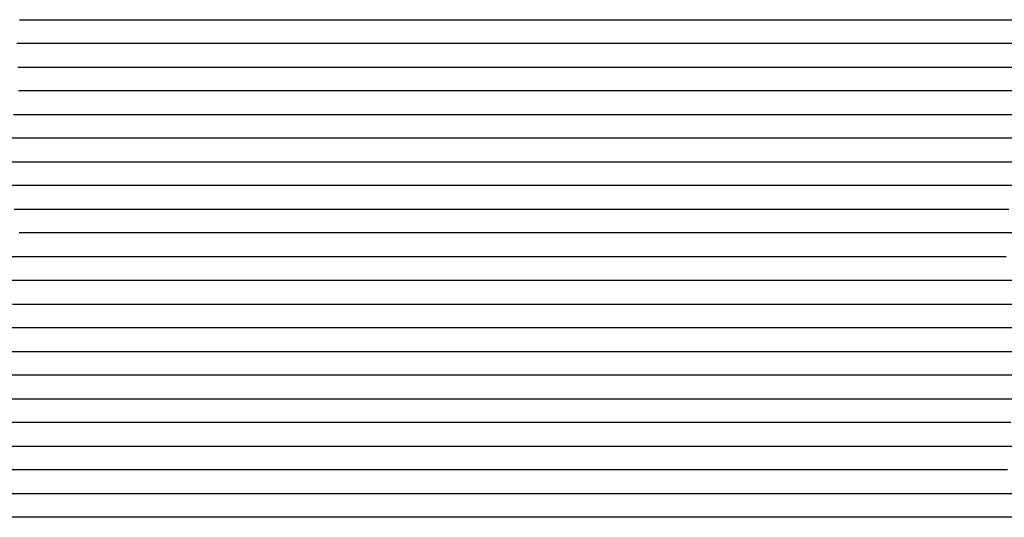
# Model space of a CAD drawing. Extents: x -4 to 4.3, y -2 to 2.5.
# Tile 94 of 108: x 2.74 to 3.26, y -0.31 to -0.05. Entities that reach past the tile are written whole.
import ezdxf

# ---------------------------------------------------------------- set-up
doc = ezdxf.new("R2010")
doc.units = 0

msp = doc.modelspace()

# ---------------------------------------------------------------- linework, layer by layer
at = {"layer": 'Default', "color": 72, "linetype": 'CONTINUOUS'}
for p, q in [((2.744379, -0.04996, -0.145056), (2.746564, -0.04996, -0.142692)), ((2.746564, -0.04996, -0.142692), (2.757169, -0.04996, -0.134053)), ((2.757169, -0.04996, -0.134053), (2.769284, -0.04996, -0.125802)), ((2.769284, -0.04996, -0.125802), (2.782198, -0.04996, -0.118405)), ((2.782198, -0.04996, -0.118405), (2.795756, -0.04996, -0.112976)), ((2.795756, -0.04996, -0.112976), (2.810262, -0.04996, -0.108695)), ((2.810262, -0.04996, -0.108695), (2.825248, -0.04996, -0.105599)), ((2.825248, -0.04996, -0.105599), (2.84055, -0.04996, -0.105182)), ((2.84055, -0.04996, -0.105182), (2.856169, -0.04996, -0.106545)), ((2.856169, -0.04996, -0.106545), (2.887195, -0.04996, -0.111477)), ((2.887195, -0.04996, -0.111477), (2.902595, -0.04996, -0.114528)), ((2.902595, -0.04996, -0.114528), (2.917922, -0.04996, -0.118496)), ((2.917922, -0.04996, -0.118496), (2.933048, -0.04996, -0.123365)), ((2.933048, -0.04996, -0.123365), (2.947922, -0.04996, -0.128859)), ((2.947922, -0.04996, -0.128859), (2.962579, -0.04996, -0.135521)), ((2.962579, -0.04996, -0.135521), (2.976803, -0.04996, -0.140964)), ((2.976803, -0.04996, -0.140964), (2.9841, -0.04996, -0.140971)), ((2.9841, -0.04996, -0.140971), (2.991396, -0.04996, -0.136322)), ((2.991396, -0.04996, -0.136322), (3.004575, -0.04996, -0.129434)), ((3.004575, -0.04996, -0.129434), (3.011498, -0.04996, -0.128114)), ((3.011498, -0.04996, -0.128114), (3.018422, -0.04996, -0.1281)), ((3.018422, -0.04996, -0.1281), (3.026234, -0.04996, -0.123684)), ((3.026234, -0.04996, -0.123684), (3.034047, -0.04996, -0.120974)), ((3.034047, -0.04996, -0.120974), (3.048809, -0.04996, -0.119769)), ((3.048809, -0.04996, -0.119769), (3.064382, -0.04996, -0.114806)), ((3.064382, -0.04996, -0.114806), (3.07927, -0.04996, -0.113781)), ((3.07927, -0.04996, -0.113781), (3.094858, -0.04996, -0.1103)), ((3.094858, -0.04996, -0.1103), (3.110107, -0.04996, -0.109392)), ((3.110107, -0.04996, -0.109392), (3.125704, -0.04996, -0.107036)), ((3.125704, -0.04996, -0.107036), (3.141154, -0.04996, -0.106272)), ((3.141154, -0.04996, -0.106272), (3.15676, -0.04996, -0.10485)), ((3.15676, -0.04996, -0.10485), (3.203547, -0.04996, -0.103191)), ((3.203547, -0.04996, -0.103191), (3.687915, -0.04996, -0.103)), ((2.749433, -0.06246, -0.136836), (2.742847, -0.06246, -0.14325)), ((2.763086, -0.06246, -0.128125), (2.749433, -0.06246, -0.136836)), ((2.777567, -0.06246, -0.120067), (2.763086, -0.06246, -0.128125)), ((2.792524, -0.06246, -0.114004), (2.777567, -0.06246, -0.120067)), ((2.807757, -0.06246, -0.109403), (2.792524, -0.06246, -0.114004)), ((2.823328, -0.06246, -0.105845), (2.807757, -0.06246, -0.109403)), ((2.838918, -0.06246, -0.104548), (2.823328, -0.06246, -0.105845)), ((2.854385, -0.06246, -0.105585), (2.838918, -0.06246, -0.104548)), ((2.88529, -0.06246, -0.109571), (2.854385, -0.06246, -0.105585)), ((2.900508, -0.06246, -0.112288), (2.88529, -0.06246, -0.109571)), ((2.915544, -0.06246, -0.115787), (2.900508, -0.06246, -0.112288)), ((2.930411, -0.06246, -0.119991), (2.915544, -0.06246, -0.115787)), ((2.944909, -0.06246, -0.124679), (2.930411, -0.06246, -0.119991)), ((2.959185, -0.06246, -0.130416), (2.944909, -0.06246, -0.124679)), ((2.973165, -0.06246, -0.136636), (2.959185, -0.06246, -0.130416)), ((2.983991, -0.06246, -0.142119), (2.973165, -0.06246, -0.136636)), ((2.987599, -0.06246, -0.144241), (2.983991, -0.06246, -0.142119)), ((3.002303, -0.06246, -0.138149), (2.987599, -0.06246, -0.144241)), ((3.017581, -0.06246, -0.132654), (3.002303, -0.06246, -0.138149)), ((3.063756, -0.06246, -0.123353), (3.017581, -0.06246, -0.132654)), ((3.079125, -0.06246, -0.121429), (3.063756, -0.06246, -0.123353)), ((3.09471, -0.06246, -0.118568), (3.079125, -0.06246, -0.121429)), ((3.109722, -0.06246, -0.117494), (3.09471, -0.06246, -0.118568)), ((3.12532, -0.06246, -0.112992), (3.109722, -0.06246, -0.117494)), ((3.140628, -0.06246, -0.112091), (3.12532, -0.06246, -0.112992)), ((3.156236, -0.06246, -0.108899), (3.140628, -0.06246, -0.112091)), ((3.171714, -0.06246, -0.108172), (3.156236, -0.06246, -0.108899)), ((3.187329, -0.06246, -0.106013), (3.171714, -0.06246, -0.108172)), ((3.202902, -0.06246, -0.105456), (3.187329, -0.06246, -0.106013)), ((3.218522, -0.06246, -0.104181), (3.202902, -0.06246, -0.105456)), ((3.249755, -0.06246, -0.103064), (3.218522, -0.06246, -0.104181)), ((3.281005, -0.06246, -0.103), (3.249755, -0.06246, -0.103064)), ((2.74339, -0.07496, -0.142956), (2.747664, -0.07496, -0.138661)), ((2.747664, -0.07496, -0.138661), (2.758685, -0.07496, -0.130642)), ((2.758685, -0.07496, -0.130642), (2.785663, -0.07496, -0.11864)), ((2.785663, -0.07496, -0.11864), (2.799879, -0.07496, -0.113365)), ((2.799879, -0.07496, -0.113365), (2.814528, -0.07496, -0.109389)), ((2.814528, -0.07496, -0.109389), (2.829607, -0.07496, -0.106764)), ((2.829607, -0.07496, -0.106764), (2.845001, -0.07496, -0.106273)), ((2.845001, -0.07496, -0.106273), (2.876132, -0.07496, -0.109631)), ((2.876132, -0.07496, -0.109631), (2.891686, -0.07496, -0.110697)), ((2.891686, -0.07496, -0.110697), (2.907274, -0.07496, -0.113038)), ((2.907274, -0.07496, -0.113038), (2.937983, -0.07496, -0.119747)), ((2.937983, -0.07496, -0.119747), (2.953256, -0.07496, -0.124565)), ((2.953256, -0.07496, -0.124565), (2.968157, -0.07496, -0.130016)), ((2.968157, -0.07496, -0.130016), (2.982831, -0.07496, -0.136369)), ((2.982831, -0.07496, -0.136369), (2.99717, -0.07496, -0.143223)), ((2.99717, -0.07496, -0.143223), (3.004218, -0.07496, -0.142941)), ((3.004218, -0.07496, -0.142941), (3.011267, -0.07496, -0.139793)), ((3.011267, -0.07496, -0.139793), (3.025534, -0.07496, -0.13488)), ((3.025534, -0.07496, -0.13488), (3.055273, -0.07496, -0.126246)), ((3.055273, -0.07496, -0.126246), (3.070317, -0.07496, -0.122785)), ((3.070317, -0.07496, -0.122785), (3.085544, -0.07496, -0.120496)), ((3.085544, -0.07496, -0.120496), (3.100996, -0.07496, -0.11876)), ((3.100996, -0.07496, -0.11876), (3.116523, -0.07496, -0.117912)), ((3.116523, -0.07496, -0.117912), (3.147745, -0.07496, -0.118619)), ((3.147745, -0.07496, -0.118619), (3.163367, -0.07496, -0.115442)), ((3.163367, -0.07496, -0.115442), (3.194142, -0.07496, -0.110604)), ((3.194142, -0.07496, -0.110604), (3.209547, -0.07496, -0.109365)), ((3.209547, -0.07496, -0.109365), (3.240588, -0.07496, -0.105249)), ((3.240588, -0.07496, -0.105249), (3.287309, -0.07496, -0.103447)), ((2.750401, -0.08746, -0.139956), (2.743821, -0.08746, -0.146721)), ((2.765327, -0.08746, -0.130399), (2.750401, -0.08746, -0.139956)), ((2.779802, -0.08746, -0.125917), (2.765327, -0.08746, -0.130399)), ((2.79476, -0.08746, -0.119838), (2.779802, -0.08746, -0.125917)), ((2.810011, -0.08746, -0.115232), (2.79476, -0.08746, -0.119838)), ((2.84063, -0.08746, -0.108008), (2.810011, -0.08746, -0.115232)), ((2.856252, -0.08746, -0.105694), (2.84063, -0.08746, -0.108008)), ((2.871843, -0.08746, -0.10596), (2.856252, -0.08746, -0.105694)), ((2.887351, -0.08746, -0.106996), (2.871843, -0.08746, -0.10596)), ((2.902766, -0.08746, -0.108887), (2.887351, -0.08746, -0.106996)), ((2.917938, -0.08746, -0.1114), (2.902766, -0.08746, -0.108887)), ((2.947933, -0.08746, -0.119022), (2.917938, -0.08746, -0.1114)), ((2.977187, -0.08746, -0.128873), (2.947933, -0.08746, -0.119022)), ((2.991333, -0.08746, -0.13449), (2.977187, -0.08746, -0.128873)), ((3.012333, -0.08746, -0.144648), (2.991333, -0.08746, -0.13449)), ((3.019427, -0.08746, -0.14478), (3.012333, -0.08746, -0.144648)), ((3.034134, -0.08746, -0.137995), (3.019427, -0.08746, -0.14478)), ((3.063983, -0.08746, -0.127359), (3.034134, -0.08746, -0.137995)), ((3.094502, -0.08746, -0.119248), (3.063983, -0.08746, -0.127359)), ((3.110048, -0.08746, -0.11681), (3.094502, -0.08746, -0.119248)), ((3.125648, -0.08746, -0.115231), (3.110048, -0.08746, -0.11681)), ((3.141216, -0.08746, -0.11611), (3.125648, -0.08746, -0.115231)), ((3.187911, -0.08746, -0.120162), (3.141216, -0.08746, -0.11611)), ((3.202849, -0.08746, -0.118839), (3.187911, -0.08746, -0.120162)), ((3.218195, -0.08746, -0.114129), (3.202849, -0.08746, -0.118839)), ((3.233709, -0.08746, -0.111161), (3.218195, -0.08746, -0.114129)), ((3.280416, -0.08746, -0.106258), (3.233709, -0.08746, -0.111161)), ((2.741135, -0.09996, -0.142757), (2.749852, -0.09996, -0.148575)), ((2.749852, -0.09996, -0.148575), (2.753101, -0.09996, -0.145292)), ((2.753101, -0.09996, -0.145292), (2.75635, -0.09996, -0.142513)), ((2.75635, -0.09996, -0.142513), (2.762848, -0.09996, -0.138124)), ((2.762848, -0.09996, -0.138124), (2.775796, -0.09996, -0.132807)), ((2.775796, -0.09996, -0.132807), (2.79025, -0.09996, -0.12993)), ((2.79025, -0.09996, -0.12993), (2.794081, -0.09996, -0.126296)), ((2.794081, -0.09996, -0.126296), (2.797912, -0.09996, -0.122987)), ((2.797912, -0.09996, -0.122987), (2.805574, -0.09996, -0.117843)), ((2.805574, -0.09996, -0.117843), (2.818546, -0.09996, -0.110902)), ((2.818546, -0.09996, -0.110902), (2.832323, -0.09996, -0.106971)), ((2.832323, -0.09996, -0.106971), (2.847349, -0.09996, -0.104099)), ((2.847349, -0.09996, -0.104099), (2.862696, -0.09996, -0.103324)), ((2.862696, -0.09996, -0.103324), (2.878301, -0.09996, -0.103896)), ((2.878301, -0.09996, -0.103896), (2.893915, -0.09996, -0.105297)), ((2.893915, -0.09996, -0.105297), (2.924935, -0.09996, -0.110353)), ((2.924935, -0.09996, -0.110353), (2.940317, -0.09996, -0.113493)), ((2.940317, -0.09996, -0.113493), (2.955627, -0.09996, -0.11724)), ((2.955627, -0.09996, -0.11724), (2.970804, -0.09996, -0.121629)), ((2.970804, -0.09996, -0.121629), (3.000573, -0.09996, -0.132529)), ((3.000573, -0.09996, -0.132529), (3.015154, -0.09996, -0.13901)), ((3.015154, -0.09996, -0.13901), (3.029432, -0.09996, -0.14654)), ((3.029432, -0.09996, -0.14654), (3.036343, -0.09996, -0.145942)), ((3.036343, -0.09996, -0.145942), (3.043253, -0.09996, -0.14271)), ((3.043253, -0.09996, -0.14271), (3.057406, -0.09996, -0.135416)), ((3.057406, -0.09996, -0.135416), (3.085853, -0.09996, -0.123782)), ((3.085853, -0.09996, -0.123782), (3.115337, -0.09996, -0.11564)), ((3.115337, -0.09996, -0.11564), (3.130345, -0.09996, -0.11405)), ((3.130345, -0.09996, -0.11405), (3.145883, -0.09996, -0.114192)), ((3.145883, -0.09996, -0.114192), (3.161507, -0.09996, -0.114881)), ((3.161507, -0.09996, -0.114881), (3.223811, -0.09996, -0.120513)), ((3.223811, -0.09996, -0.120513), (3.239361, -0.09996, -0.118121)), ((3.239361, -0.09996, -0.118121), (3.254805, -0.09996, -0.117326)), ((3.254805, -0.09996, -0.117326), (3.270409, -0.09996, -0.112557)), ((2.746074, -0.11246, -0.146834), (2.72998, -0.11246, -0.12356)), ((2.747929, -0.11246, -0.150492), (2.746074, -0.11246, -0.146834)), ((2.749784, -0.11246, -0.153069), (2.747929, -0.11246, -0.150492)), ((2.753494, -0.11246, -0.152364), (2.749784, -0.11246, -0.153069)), ((2.764574, -0.11246, -0.148764), (2.753494, -0.11246, -0.152364)), ((2.78902, -0.11246, -0.12491), (2.764574, -0.11246, -0.148764)), ((2.803449, -0.11246, -0.115707), (2.78902, -0.11246, -0.12491)), ((2.818567, -0.11246, -0.109427), (2.803449, -0.11246, -0.115707)), ((2.834097, -0.11246, -0.10537), (2.818567, -0.11246, -0.109427)), ((2.849709, -0.11246, -0.103638), (2.834097, -0.11246, -0.10537)), ((2.865328, -0.11246, -0.103004), (2.849709, -0.11246, -0.103638)), ((2.880913, -0.11246, -0.103412), (2.865328, -0.11246, -0.103004)), ((2.911932, -0.11246, -0.106061), (2.880913, -0.11246, -0.103412)), ((2.942593, -0.11246, -0.11085), (2.911932, -0.11246, -0.106061)), ((2.972736, -0.11246, -0.117992), (2.942593, -0.11246, -0.11085)), ((2.987457, -0.11246, -0.122296), (2.972736, -0.11246, -0.117992)), ((3.001967, -0.11246, -0.127458), (2.987457, -0.11246, -0.122296)), ((3.016102, -0.11246, -0.133105), (3.001967, -0.11246, -0.127458)), ((3.029747, -0.11246, -0.139532), (3.016102, -0.11246, -0.133105)), ((3.042947, -0.11246, -0.146899), (3.029747, -0.11246, -0.139532)), ((3.046279, -0.11246, -0.149008), (3.042947, -0.11246, -0.146899)), ((3.04961, -0.11246, -0.150592), (3.046279, -0.11246, -0.149008)), ((3.084052, -0.11246, -0.129925), (3.04961, -0.11246, -0.150592)), ((3.098642, -0.11246, -0.123564), (3.084052, -0.11246, -0.129925)), ((3.113909, -0.11246, -0.117712), (3.098642, -0.11246, -0.123564)), ((3.129487, -0.11246, -0.114317), (3.113909, -0.11246, -0.117712)), ((3.145112, -0.11246, -0.113104), (3.129487, -0.11246, -0.114317)), ((3.176323, -0.11246, -0.113581), (3.145112, -0.11246, -0.113104)), ((3.207477, -0.11246, -0.11575), (3.176323, -0.11246, -0.113581)), ((3.269748, -0.11246, -0.121608), (3.207477, -0.11246, -0.11575)), ((2.73836, -0.12496, -0.13228), (2.747602, -0.12496, -0.146565)), ((2.747602, -0.12496, -0.146565), (2.751846, -0.12496, -0.149282)), ((2.751846, -0.12496, -0.149282), (2.756089, -0.12496, -0.147787)), ((2.756089, -0.12496, -0.147787), (2.770826, -0.12496, -0.13819)), ((2.770826, -0.12496, -0.13819), (2.78392, -0.12496, -0.125644)), ((2.78392, -0.12496, -0.125644), (2.795202, -0.12496, -0.118365)), ((2.795202, -0.12496, -0.118365), (2.808331, -0.12496, -0.112499)), ((2.808331, -0.12496, -0.112499), (2.822597, -0.12496, -0.108166)), ((2.822597, -0.12496, -0.108166), (2.837547, -0.12496, -0.105432)), ((2.837547, -0.12496, -0.105432), (2.852918, -0.12496, -0.103688)), ((2.852918, -0.12496, -0.103688), (2.868443, -0.12496, -0.103322)), ((2.868443, -0.12496, -0.103322), (2.915294, -0.12496, -0.105004)), ((2.915294, -0.12496, -0.105004), (2.930906, -0.12496, -0.106613)), ((2.930906, -0.12496, -0.106613), (2.961888, -0.12496, -0.111936)), ((2.961888, -0.12496, -0.111936), (2.977244, -0.12496, -0.115717)), ((2.977244, -0.12496, -0.115717), (3.007385, -0.12496, -0.124431)), ((3.007385, -0.12496, -0.124431), (3.022436, -0.12496, -0.130401)), ((3.022436, -0.12496, -0.130401), (3.03696, -0.12496, -0.137268)), ((3.03696, -0.12496, -0.137268), (3.051086, -0.12496, -0.146021)), ((3.051086, -0.12496, -0.146021), (3.064368, -0.12496, -0.156361)), ((3.064368, -0.12496, -0.156361), (3.076697, -0.12496, -0.144259)), ((3.076697, -0.12496, -0.144259), (3.087843, -0.12496, -0.13606)), ((3.087843, -0.12496, -0.13606), (3.10043, -0.12496, -0.127694)), ((3.10043, -0.12496, -0.127694), (3.113443, -0.12496, -0.120998)), ((3.113443, -0.12496, -0.120998), (3.127337, -0.12496, -0.117351)), ((3.127337, -0.12496, -0.117351), (3.14245, -0.12496, -0.114593)), ((3.14245, -0.12496, -0.114593), (3.157821, -0.12496, -0.113085)), ((3.157821, -0.12496, -0.113085), (3.173371, -0.12496, -0.113131)), ((3.173371, -0.12496, -0.113131), (3.188996, -0.12496, -0.112612)), ((3.188996, -0.12496, -0.112612), (3.235824, -0.12496, -0.115289)), ((3.235824, -0.12496, -0.115289), (3.298121, -0.12496, -0.120542)), ((2.749576, -0.13746, -0.145372), (2.738386, -0.13746, -0.129127)), ((2.753306, -0.13746, -0.147843), (2.749576, -0.13746, -0.145372)), ((2.758493, -0.13746, -0.14623), (2.753306, -0.13746, -0.147843)), ((2.76368, -0.13746, -0.145094), (2.758493, -0.13746, -0.14623)), ((2.776389, -0.13746, -0.13078), (2.76368, -0.13746, -0.145094)), ((2.790764, -0.13746, -0.120498), (2.776389, -0.13746, -0.13078)), ((2.805994, -0.13746, -0.114011), (2.790764, -0.13746, -0.120498)), ((2.821397, -0.13746, -0.110479), (2.805994, -0.13746, -0.114011)), ((2.836909, -0.13746, -0.107839), (2.821397, -0.13746, -0.110479)), ((2.852527, -0.13746, -0.10595), (2.836909, -0.13746, -0.107839)), ((2.899337, -0.13746, -0.103841), (2.852527, -0.13746, -0.10595)), ((2.930377, -0.13746, -0.105728), (2.899337, -0.13746, -0.103841)), ((2.945737, -0.13746, -0.10802), (2.930377, -0.13746, -0.105728)), ((2.96091, -0.13746, -0.110855), (2.945737, -0.13746, -0.10802)), ((2.976251, -0.13746, -0.114627), (2.96091, -0.13746, -0.110855)), ((2.991376, -0.13746, -0.117551), (2.976251, -0.13746, -0.114627)), ((3.005889, -0.13746, -0.121313), (2.991376, -0.13746, -0.117551)), ((3.033823, -0.13746, -0.132976), (3.005889, -0.13746, -0.121313)), ((3.046646, -0.13746, -0.140191), (3.033823, -0.13746, -0.132976)), ((3.066218, -0.13746, -0.153494), (3.046646, -0.13746, -0.140191)), ((3.069441, -0.13746, -0.155329), (3.066218, -0.13746, -0.153494)), ((3.072665, -0.13746, -0.157438), (3.069441, -0.13746, -0.155329)), ((3.084438, -0.13746, -0.14938), (3.072665, -0.13746, -0.157438)), ((3.103904, -0.13746, -0.132748), (3.084438, -0.13746, -0.14938)), ((3.111316, -0.13746, -0.128244), (3.103904, -0.13746, -0.132748)), ((3.141575, -0.13746, -0.118638), (3.111316, -0.13746, -0.128244)), ((3.157183, -0.13746, -0.115415), (3.141575, -0.13746, -0.118638)), ((3.172746, -0.13746, -0.11468), (3.157183, -0.13746, -0.115415)), ((3.188361, -0.13746, -0.113287), (3.172746, -0.13746, -0.11468)), ((3.219608, -0.13746, -0.112648), (3.188361, -0.13746, -0.113287)), ((3.250805, -0.13746, -0.113575), (3.219608, -0.13746, -0.112648)), ((3.281959, -0.13746, -0.115876), (3.250805, -0.13746, -0.113575)), ((2.741483, -0.14996, -0.127289), (2.75129, -0.14996, -0.141047)), ((2.75129, -0.14996, -0.141047), (2.76036, -0.14996, -0.147512)), ((2.76036, -0.14996, -0.147512), (2.763541, -0.14996, -0.146844)), ((2.763541, -0.14996, -0.146844), (2.766721, -0.14996, -0.145906)), ((2.766721, -0.14996, -0.145906), (2.769902, -0.14996, -0.140897)), ((2.769902, -0.14996, -0.140897), (2.773083, -0.14996, -0.136776)), ((2.773083, -0.14996, -0.136776), (2.782631, -0.14996, -0.12767)), ((2.782631, -0.14996, -0.12767), (2.793937, -0.14996, -0.12083)), ((2.793937, -0.14996, -0.12083), (2.807307, -0.14996, -0.116415)), ((2.807307, -0.14996, -0.116415), (2.837513, -0.14996, -0.11128)), ((2.837513, -0.14996, -0.11128), (2.852948, -0.14996, -0.106136)), ((2.852948, -0.14996, -0.106136), (2.867772, -0.14996, -0.104177)), ((2.867772, -0.14996, -0.104177), (2.883262, -0.14996, -0.10313)), ((2.883262, -0.14996, -0.10313), (2.898851, -0.14996, -0.103509)), ((2.898851, -0.14996, -0.103509), (2.914472, -0.14996, -0.104814)), ((2.914472, -0.14996, -0.104814), (2.945529, -0.14996, -0.109475)), ((2.945529, -0.14996, -0.109475), (2.976271, -0.14996, -0.115502)), ((2.976271, -0.14996, -0.115502), (2.991609, -0.14996, -0.117781)), ((2.991609, -0.14996, -0.117781), (3.007064, -0.14996, -0.121929)), ((3.007064, -0.14996, -0.121929), (3.022155, -0.14996, -0.127913)), ((3.022155, -0.14996, -0.127913), (3.03668, -0.14996, -0.134592)), ((3.03668, -0.14996, -0.134592), (3.064266, -0.14996, -0.15101)), ((3.064266, -0.14996, -0.15101), (3.077732, -0.14996, -0.159625)), ((3.077732, -0.14996, -0.159625), (3.084312, -0.14996, -0.159469)), ((3.084312, -0.14996, -0.159469), (3.087603, -0.14996, -0.156382)), ((3.087603, -0.14996, -0.156382), (3.10317, -0.14996, -0.14414)), ((3.10317, -0.14996, -0.14414), (3.129026, -0.14996, -0.129903)), ((3.129026, -0.14996, -0.129903), (3.142816, -0.14996, -0.124788)), ((3.142816, -0.14996, -0.124788), (3.157466, -0.14996, -0.12051)), ((3.157466, -0.14996, -0.12051), (3.172464, -0.14996, -0.118051)), ((3.172464, -0.14996, -0.118051), (3.218922, -0.14996, -0.11289)), ((3.218922, -0.14996, -0.11289), (3.23447, -0.14996, -0.113094)), ((3.23447, -0.14996, -0.113094), (3.250093, -0.14996, -0.1122)), ((3.250093, -0.14996, -0.1122), (3.265693, -0.14996, -0.112189)), ((2.751845, -0.16246, -0.135628), (2.744195, -0.16246, -0.124875)), ((2.75567, -0.16246, -0.140493), (2.751845, -0.16246, -0.135628)), ((2.757583, -0.16246, -0.143377), (2.75567, -0.16246, -0.140493)), ((2.759496, -0.16246, -0.14668), (2.757583, -0.16246, -0.143377)), ((2.764874, -0.16246, -0.147794), (2.759496, -0.16246, -0.14668)), ((2.770252, -0.16246, -0.146516), (2.764874, -0.16246, -0.147794)), ((2.782919, -0.16246, -0.133169), (2.770252, -0.16246, -0.146516)), ((2.790472, -0.16246, -0.127714), (2.782919, -0.16246, -0.133169)), ((2.798025, -0.16246, -0.123902), (2.790472, -0.16246, -0.127714)), ((2.812549, -0.16246, -0.120063), (2.798025, -0.16246, -0.123902)), ((2.842398, -0.16246, -0.108355), (2.812549, -0.16246, -0.120063)), ((2.857958, -0.16246, -0.105042), (2.842398, -0.16246, -0.108355)), ((2.873582, -0.16246, -0.103606), (2.857958, -0.16246, -0.105042)), ((2.889159, -0.16246, -0.10352), (2.873582, -0.16246, -0.103606)), ((2.904643, -0.16246, -0.104748), (2.889159, -0.16246, -0.10352)), ((2.919991, -0.16246, -0.106824), (2.904643, -0.16246, -0.104748)), ((2.935224, -0.16246, -0.109729), (2.919991, -0.16246, -0.106824)), ((2.950544, -0.16246, -0.113227), (2.935224, -0.16246, -0.109729)), ((2.996285, -0.16246, -0.121702), (2.950544, -0.16246, -0.113227)), ((3.010665, -0.16246, -0.125992), (2.996285, -0.16246, -0.121702)), ((3.024671, -0.16246, -0.131946), (3.010665, -0.16246, -0.125992)), ((3.065546, -0.16246, -0.152952), (3.024671, -0.16246, -0.131946)), ((3.078232, -0.16246, -0.161016), (3.065546, -0.16246, -0.152952)), ((3.084619, -0.16246, -0.165607), (3.078232, -0.16246, -0.161016)), ((3.091005, -0.16246, -0.165579), (3.084619, -0.16246, -0.165607)), ((3.104267, -0.16246, -0.156235), (3.091005, -0.16246, -0.165579)), ((3.117994, -0.16246, -0.147683), (3.104267, -0.16246, -0.156235)), ((3.13199, -0.16246, -0.140071), (3.117994, -0.16246, -0.147683)), ((3.146706, -0.16246, -0.13277), (3.13199, -0.16246, -0.140071)), ((3.161974, -0.16246, -0.127319), (3.146706, -0.16246, -0.13277)), ((3.177062, -0.16246, -0.124038), (3.161974, -0.16246, -0.127319)), ((3.192568, -0.16246, -0.119866), (3.177062, -0.16246, -0.124038)), ((3.207974, -0.16246, -0.117949), (3.192568, -0.16246, -0.119866)), ((3.223545, -0.16246, -0.115317), (3.207974, -0.16246, -0.117949)), ((3.254691, -0.16246, -0.112376), (3.223545, -0.16246, -0.115317)), ((3.285902, -0.16246, -0.110974), (3.254691, -0.16246, -0.112376)), ((2.740385, -0.17496, -0.114792), (2.750792, -0.17496, -0.127799)), ((2.750792, -0.17496, -0.127799), (2.760554, -0.17496, -0.141443)), ((2.760554, -0.17496, -0.141443), (2.769646, -0.17496, -0.147913)), ((2.769646, -0.17496, -0.147913), (2.772829, -0.17496, -0.146466)), ((2.772829, -0.17496, -0.146466), (2.776011, -0.17496, -0.145228)), ((2.776011, -0.17496, -0.145228), (2.782376, -0.17496, -0.143326)), ((2.782376, -0.17496, -0.143326), (2.789862, -0.17496, -0.137789)), ((2.789862, -0.17496, -0.137789), (2.797347, -0.17496, -0.132999)), ((2.797347, -0.17496, -0.132999), (2.810508, -0.17496, -0.128307)), ((2.810508, -0.17496, -0.128307), (2.817867, -0.17496, -0.121293)), ((2.817867, -0.17496, -0.121293), (2.825225, -0.17496, -0.116138)), ((2.825225, -0.17496, -0.116138), (2.838023, -0.17496, -0.110286)), ((2.838023, -0.17496, -0.110286), (2.852233, -0.17496, -0.107075)), ((2.852233, -0.17496, -0.107075), (2.867473, -0.17496, -0.104934)), ((2.867473, -0.17496, -0.104934), (2.882946, -0.17496, -0.104157)), ((2.882946, -0.17496, -0.104157), (2.898552, -0.17496, -0.105399)), ((2.898552, -0.17496, -0.105399), (2.914127, -0.17496, -0.107334)), ((2.914127, -0.17496, -0.107334), (2.929633, -0.17496, -0.110498)), ((2.929633, -0.17496, -0.110498), (2.97497, -0.17496, -0.123199)), ((2.97497, -0.17496, -0.123199), (3.00549, -0.17496, -0.128584)), ((3.00549, -0.17496, -0.128584), (3.020851, -0.17496, -0.134584)), ((3.020851, -0.17496, -0.134584), (3.035405, -0.17496, -0.142451)), ((3.035405, -0.17496, -0.142451), (3.077204, -0.17496, -0.162978)), ((3.077204, -0.17496, -0.162978), (3.091225, -0.17496, -0.172872)), ((3.091225, -0.17496, -0.172872), (3.094417, -0.17496, -0.171525)), ((3.094417, -0.17496, -0.171525), (3.097609, -0.17496, -0.170423)), ((3.097609, -0.17496, -0.170423), (3.103992, -0.17496, -0.168889)), ((3.103992, -0.17496, -0.168889), (3.111588, -0.17496, -0.164786)), ((3.111588, -0.17496, -0.164786), (3.119185, -0.17496, -0.159503)), ((3.119185, -0.17496, -0.159503), (3.132013, -0.17496, -0.151331)), ((3.132013, -0.17496, -0.151331), (3.145191, -0.17496, -0.144467)), ((3.145191, -0.17496, -0.144467), (3.173665, -0.17496, -0.134005)), ((3.173665, -0.17496, -0.134005), (3.188378, -0.17496, -0.12913)), ((3.188378, -0.17496, -0.12913), (3.218335, -0.17496, -0.121493)), ((3.218335, -0.17496, -0.121493), (3.233491, -0.17496, -0.119008)), ((3.233491, -0.17496, -0.119008), (3.24891, -0.17496, -0.115719)), ((3.24891, -0.17496, -0.115719), (3.264191, -0.17496, -0.113405)), ((2.746357, -0.18746, -0.116503), (2.736814, -0.18746, -0.105389)), ((2.755194, -0.18746, -0.12796), (2.746357, -0.18746, -0.116503)), ((2.765735, -0.18746, -0.143437), (2.755194, -0.18746, -0.12796)), ((2.767662, -0.18746, -0.146597), (2.765735, -0.18746, -0.143437)), ((2.771517, -0.18746, -0.147204), (2.767662, -0.18746, -0.146597)), ((2.779227, -0.18746, -0.144334), (2.771517, -0.18746, -0.147204)), ((2.794852, -0.18746, -0.141775), (2.779227, -0.18746, -0.144334)), ((2.799178, -0.18746, -0.141777), (2.794852, -0.18746, -0.141775)), ((2.803505, -0.18746, -0.141264), (2.799178, -0.18746, -0.141777)), ((2.810023, -0.18746, -0.131463), (2.803505, -0.18746, -0.141264)), ((2.816541, -0.18746, -0.124627), (2.810023, -0.18746, -0.131463)), ((2.831456, -0.18746, -0.114774), (2.816541, -0.18746, -0.124627)), ((2.846906, -0.18746, -0.109948), (2.831456, -0.18746, -0.114774)), ((2.862475, -0.18746, -0.107597), (2.846906, -0.18746, -0.109948)), ((2.878096, -0.18746, -0.106269), (2.862475, -0.18746, -0.107597)), ((2.89345, -0.18746, -0.106617), (2.878096, -0.18746, -0.106269)), ((2.938886, -0.18746, -0.115629), (2.89345, -0.18746, -0.106617)), ((2.95337, -0.18746, -0.120485), (2.938886, -0.18746, -0.115629)), ((2.968188, -0.18746, -0.126484), (2.95337, -0.18746, -0.120485)), ((2.98371, -0.18746, -0.131675), (2.968188, -0.18746, -0.126484)), ((2.998844, -0.18746, -0.133419), (2.98371, -0.18746, -0.131675)), ((3.013269, -0.18746, -0.137125), (2.998844, -0.18746, -0.133419)), ((3.026089, -0.18746, -0.14246), (3.013269, -0.18746, -0.137125)), ((3.040063, -0.18746, -0.152196), (3.026089, -0.18746, -0.14246)), ((3.054945, -0.18746, -0.159642), (3.040063, -0.18746, -0.152196)), ((3.068553, -0.18746, -0.163995), (3.054945, -0.18746, -0.159642)), ((3.075649, -0.18746, -0.168), (3.068553, -0.18746, -0.163995)), ((3.082745, -0.18746, -0.168627), (3.075649, -0.18746, -0.168)), ((3.097736, -0.18746, -0.161721), (3.082745, -0.18746, -0.168627)), ((3.113358, -0.18746, -0.15713), (3.097736, -0.18746, -0.161721)), ((3.12888, -0.18746, -0.15739), (3.113358, -0.18746, -0.15713)), ((3.136061, -0.18746, -0.158221), (3.12888, -0.18746, -0.15739)), ((3.143242, -0.18746, -0.157961), (3.136061, -0.18746, -0.158221)), ((3.15783, -0.18746, -0.15171), (3.143242, -0.18746, -0.157961)), ((3.187247, -0.18746, -0.140672), (3.15783, -0.18746, -0.15171)), ((3.217163, -0.18746, -0.130603), (3.187247, -0.18746, -0.140672)), ((3.231995, -0.18746, -0.12646), (3.217163, -0.18746, -0.130603)), ((3.24686, -0.18746, -0.121533), (3.231995, -0.18746, -0.12646)), ((3.277352, -0.18746, -0.112164), (3.24686, -0.18746, -0.121533)), ((2.74061, -0.19996, -0.106547), (2.751232, -0.19996, -0.119465)), ((2.751232, -0.19996, -0.119465), (2.761156, -0.19996, -0.132873)), ((2.761156, -0.19996, -0.132873), (2.770452, -0.19996, -0.147402)), ((2.770452, -0.19996, -0.147402), (2.774662, -0.19996, -0.148826)), ((2.774662, -0.19996, -0.148826), (2.778873, -0.19996, -0.146872)), ((2.778873, -0.19996, -0.146872), (2.793045, -0.19996, -0.142419)), ((2.793045, -0.19996, -0.142419), (2.807952, -0.19996, -0.14145)), ((2.807952, -0.19996, -0.14145), (2.81185, -0.19996, -0.136337)), ((2.81185, -0.19996, -0.136337), (2.815748, -0.19996, -0.131629)), ((2.815748, -0.19996, -0.131629), (2.823544, -0.19996, -0.124607)), ((2.823544, -0.19996, -0.124607), (2.835154, -0.19996, -0.116567)), ((2.835154, -0.19996, -0.116567), (2.848, -0.19996, -0.111355)), ((2.848, -0.19996, -0.111355), (2.862478, -0.19996, -0.107234)), ((2.862478, -0.19996, -0.107234), (2.877506, -0.19996, -0.105929)), ((2.877506, -0.19996, -0.105929), (2.893073, -0.19996, -0.107342)), ((2.893073, -0.19996, -0.107342), (2.908634, -0.19996, -0.110661)), ((2.908634, -0.19996, -0.110661), (2.93903, -0.19996, -0.11847)), ((2.93903, -0.19996, -0.11847), (2.954182, -0.19996, -0.12392)), ((2.954182, -0.19996, -0.12392), (2.968885, -0.19996, -0.131078)), ((2.968885, -0.19996, -0.131078), (2.982934, -0.19996, -0.138858)), ((2.982934, -0.19996, -0.138858), (2.996603, -0.19996, -0.141895)), ((2.996603, -0.19996, -0.141895), (3.011856, -0.19996, -0.144084)), ((3.011856, -0.19996, -0.144084), (3.027322, -0.19996, -0.14973)), ((3.027322, -0.19996, -0.14973), (3.042, -0.19996, -0.157368)), ((3.042, -0.19996, -0.157368), (3.05586, -0.19996, -0.168154)), ((3.05586, -0.19996, -0.168154), (3.058943, -0.19996, -0.166908)), ((3.058943, -0.19996, -0.166908), (3.062026, -0.19996, -0.165903)), ((3.062026, -0.19996, -0.165903), (3.068191, -0.19996, -0.164561)), ((3.068191, -0.19996, -0.164561), (3.083459, -0.19996, -0.161961)), ((3.083459, -0.19996, -0.161961), (3.09116, -0.19996, -0.156431)), ((3.09116, -0.19996, -0.156431), (3.098862, -0.19996, -0.15223)), ((3.098862, -0.19996, -0.15223), (3.11258, -0.19996, -0.148266)), ((3.11258, -0.19996, -0.148266), (3.12759, -0.19996, -0.146137)), ((3.12759, -0.19996, -0.146137), (3.143061, -0.19996, -0.147956)), ((3.143061, -0.19996, -0.147956), (3.173994, -0.19996, -0.153239)), ((3.173994, -0.19996, -0.153239), (3.189382, -0.19996, -0.151298)), ((3.189382, -0.19996, -0.151298), (3.234259, -0.19996, -0.134682)), ((3.234259, -0.19996, -0.134682), (3.262821, -0.19996, -0.120623)), ((3.262821, -0.19996, -0.120623), (3.276881, -0.19996, -0.115095)), ((2.747181, -0.21246, -0.110904), (2.737326, -0.21246, -0.09994)), ((2.756451, -0.21246, -0.122308), (2.747181, -0.21246, -0.110904)), ((2.764241, -0.21246, -0.132878), (2.756451, -0.21246, -0.122308)), ((2.770083, -0.21246, -0.142259), (2.764241, -0.21246, -0.132878)), ((2.77203, -0.21246, -0.144913), (2.770083, -0.21246, -0.142259)), ((2.787209, -0.21246, -0.146085), (2.77203, -0.21246, -0.144913)), ((2.793332, -0.21246, -0.144591), (2.787209, -0.21246, -0.146085)), ((2.799455, -0.21246, -0.143756), (2.793332, -0.21246, -0.144591)), ((2.825292, -0.21246, -0.123088), (2.799455, -0.21246, -0.143756)), ((2.840212, -0.21246, -0.114841), (2.825292, -0.21246, -0.123088)), ((2.855676, -0.21246, -0.110031), (2.840212, -0.21246, -0.114841)), ((2.8713, -0.21246, -0.107772), (2.855676, -0.21246, -0.110031)), ((2.886591, -0.21246, -0.107584), (2.8713, -0.21246, -0.107772)), ((2.901556, -0.21246, -0.110732), (2.886591, -0.21246, -0.107584)), ((2.916345, -0.21246, -0.115173), (2.901556, -0.21246, -0.110732)), ((2.931094, -0.21246, -0.120201), (2.916345, -0.21246, -0.115173)), ((2.959595, -0.21246, -0.130608), (2.931094, -0.21246, -0.120201)), ((2.973119, -0.21246, -0.137547), (2.959595, -0.21246, -0.130608)), ((2.980722, -0.21246, -0.141947), (2.973119, -0.21246, -0.137547)), ((2.988326, -0.21246, -0.147929), (2.980722, -0.21246, -0.141947)), ((3.003861, -0.21246, -0.151595), (2.988326, -0.21246, -0.147929)), ((3.018591, -0.21246, -0.15318), (3.003861, -0.21246, -0.151595)), ((3.031946, -0.21246, -0.157906), (3.018591, -0.21246, -0.15318)), ((3.038682, -0.21246, -0.161998), (3.031946, -0.21246, -0.157906)), ((3.045418, -0.21246, -0.162404), (3.038682, -0.21246, -0.161998)), ((3.053164, -0.21246, -0.157854), (3.045418, -0.21246, -0.162404)), ((3.060909, -0.21246, -0.154915), (3.053164, -0.21246, -0.157854)), ((3.076194, -0.21246, -0.152899), (3.060909, -0.21246, -0.154915)), ((3.090182, -0.21246, -0.14993), (3.076194, -0.21246, -0.152899)), ((3.105118, -0.21246, -0.142498), (3.090182, -0.21246, -0.14993)), ((3.120743, -0.21246, -0.137695), (3.105118, -0.21246, -0.142498)), ((3.136261, -0.21246, -0.13774), (3.120743, -0.21246, -0.137695)), ((3.151721, -0.21246, -0.139552), (3.136261, -0.21246, -0.13774)), ((3.213007, -0.21246, -0.149005), (3.151721, -0.21246, -0.139552)), ((3.225657, -0.21246, -0.145302), (3.213007, -0.21246, -0.149005)), ((3.239123, -0.21246, -0.135538), (3.225657, -0.21246, -0.145302)), ((3.253577, -0.21246, -0.127034), (3.239123, -0.21246, -0.135538)), ((3.268849, -0.21246, -0.120762), (3.253577, -0.21246, -0.127034)), ((2.733699, -0.22496, -0.094331), (2.745132, -0.22496, -0.106377)), ((2.745132, -0.22496, -0.106377), (2.755888, -0.22496, -0.11925)), ((2.755888, -0.22496, -0.11925), (2.765907, -0.22496, -0.132848)), ((2.765907, -0.22496, -0.132848), (2.775175, -0.22496, -0.147208)), ((2.775175, -0.22496, -0.147208), (2.783649, -0.22496, -0.152583)), ((2.783649, -0.22496, -0.152583), (2.786947, -0.22496, -0.151436)), ((2.786947, -0.22496, -0.151436), (2.790246, -0.22496, -0.150458)), ((2.790246, -0.22496, -0.150458), (2.796843, -0.22496, -0.149116)), ((2.796843, -0.22496, -0.149116), (2.804499, -0.22496, -0.143603)), ((2.804499, -0.22496, -0.143603), (2.812154, -0.22496, -0.133742)), ((2.812154, -0.22496, -0.133742), (2.821736, -0.22496, -0.125535)), ((2.821736, -0.22496, -0.125535), (2.833604, -0.22496, -0.119089)), ((2.833604, -0.22496, -0.119089), (2.847334, -0.22496, -0.114313)), ((2.847334, -0.22496, -0.114313), (2.862092, -0.22496, -0.111847)), ((2.862092, -0.22496, -0.111847), (2.877503, -0.22496, -0.110503)), ((2.877503, -0.22496, -0.110503), (2.893069, -0.22496, -0.11201)), ((2.893069, -0.22496, -0.11201), (2.908621, -0.22496, -0.115352)), ((2.908621, -0.22496, -0.115352), (2.923897, -0.22496, -0.12101)), ((2.923897, -0.22496, -0.12101), (2.96715, -0.22496, -0.139782)), ((2.96715, -0.22496, -0.139782), (2.981548, -0.22496, -0.147931)), ((2.981548, -0.22496, -0.147931), (2.995146, -0.22496, -0.157554)), ((2.995146, -0.22496, -0.157554), (3.0079, -0.22496, -0.161832)), ((3.0079, -0.22496, -0.161832), (3.022714, -0.22496, -0.164545)), ((3.022714, -0.22496, -0.164545), (3.030399, -0.22496, -0.166887)), ((3.030399, -0.22496, -0.166887), (3.034241, -0.22496, -0.163069)), ((3.034241, -0.22496, -0.163069), (3.038083, -0.22496, -0.159573)), ((3.038083, -0.22496, -0.159573), (3.049641, -0.22496, -0.152091)), ((3.049641, -0.22496, -0.152091), (3.062757, -0.22496, -0.146917)), ((3.062757, -0.22496, -0.146917), (3.077292, -0.22496, -0.143014)), ((3.077292, -0.22496, -0.143014), (3.092383, -0.22496, -0.141379)), ((3.092383, -0.22496, -0.141379), (3.10015, -0.22496, -0.137502)), ((3.10015, -0.22496, -0.137502), (3.107917, -0.22496, -0.134001)), ((3.107917, -0.22496, -0.134001), (3.122162, -0.22496, -0.130759)), ((3.122162, -0.22496, -0.130759), (3.137397, -0.22496, -0.129721)), ((3.137397, -0.22496, -0.129721), (3.215021, -0.22496, -0.139252)), ((3.215021, -0.22496, -0.139252), (3.230528, -0.22496, -0.136826)), ((3.230528, -0.22496, -0.136826), (3.245965, -0.22496, -0.130474)), ((3.245965, -0.22496, -0.130474), (3.260415, -0.22496, -0.126296)), ((3.260415, -0.22496, -0.126296), (3.275425, -0.22496, -0.12259)), ((2.746471, -0.23746, -0.108767), (2.736627, -0.23746, -0.09786)), ((2.755626, -0.23746, -0.120053), (2.746471, -0.23746, -0.108767)), ((2.763962, -0.23746, -0.131582), (2.755626, -0.23746, -0.120053)), ((2.775586, -0.23746, -0.149698), (2.763962, -0.23746, -0.131582)), ((2.777523, -0.23746, -0.153263), (2.775586, -0.23746, -0.149698)), ((2.779461, -0.23746, -0.157511), (2.777523, -0.23746, -0.153263)), ((2.79872, -0.23746, -0.155012), (2.779461, -0.23746, -0.157511)), ((2.8025, -0.23746, -0.153261), (2.79872, -0.23746, -0.155012)), ((2.808341, -0.23746, -0.142695), (2.8025, -0.23746, -0.153261)), ((2.814183, -0.23746, -0.135539), (2.808341, -0.23746, -0.142695)), ((2.821475, -0.23746, -0.129064), (2.814183, -0.23746, -0.135539)), ((2.828766, -0.23746, -0.12438), (2.821475, -0.23746, -0.129064)), ((2.858485, -0.23746, -0.112584), (2.828766, -0.23746, -0.12438)), ((2.874103, -0.23746, -0.10912), (2.858485, -0.23746, -0.112584)), ((2.889162, -0.23746, -0.109591), (2.874103, -0.23746, -0.10912)), ((2.903772, -0.23746, -0.113631), (2.889162, -0.23746, -0.109591)), ((2.917855, -0.23746, -0.118973), (2.903772, -0.23746, -0.113631)), ((2.931333, -0.23746, -0.125448), (2.917855, -0.23746, -0.118973)), ((2.944292, -0.23746, -0.133049), (2.931333, -0.23746, -0.125448)), ((2.958171, -0.23746, -0.142397), (2.944292, -0.23746, -0.133049)), ((2.971669, -0.23746, -0.149379), (2.958171, -0.23746, -0.142397)), ((3.001976, -0.23746, -0.167399), (2.971669, -0.23746, -0.149379)), ((3.005485, -0.23746, -0.169829), (3.001976, -0.23746, -0.167399)), ((3.039416, -0.23746, -0.153072), (3.005485, -0.23746, -0.169829)), ((3.053901, -0.23746, -0.143032), (3.039416, -0.23746, -0.153072)), ((3.069229, -0.23746, -0.13683), (3.053901, -0.23746, -0.143032)), ((3.084678, -0.23746, -0.133773), (3.069229, -0.23746, -0.13683)), ((3.099481, -0.23746, -0.131536), (3.084678, -0.23746, -0.133773)), ((3.114787, -0.23746, -0.126364), (3.099481, -0.23746, -0.131536)), ((3.130399, -0.23746, -0.12316), (3.114787, -0.23746, -0.126364)), ((3.145937, -0.23746, -0.123797), (3.130399, -0.23746, -0.12316)), ((3.208179, -0.23746, -0.130155), (3.145937, -0.23746, -0.123797)), ((3.223505, -0.23746, -0.13094), (3.208179, -0.23746, -0.130155)), ((3.239084, -0.23746, -0.127847), (3.223505, -0.23746, -0.13094)), ((3.254708, -0.23746, -0.126645), (3.239084, -0.23746, -0.127847)), ((3.270326, -0.23746, -0.126484), (3.254708, -0.23746, -0.126645)), ((2.737389, -0.24996, -0.101859), (2.748382, -0.24996, -0.11418)), ((2.748382, -0.24996, -0.11418), (2.758784, -0.24996, -0.127353)), ((2.758784, -0.24996, -0.127353), (2.768468, -0.24996, -0.141154)), ((2.768468, -0.24996, -0.141154), (2.777442, -0.24996, -0.155884)), ((2.777442, -0.24996, -0.155884), (2.785572, -0.24996, -0.1647)), ((2.785572, -0.24996, -0.1647), (2.78822, -0.24996, -0.163781)), ((2.78822, -0.24996, -0.163781), (2.790868, -0.24996, -0.163013)), ((2.790868, -0.24996, -0.163013), (2.796164, -0.24996, -0.161905)), ((2.796164, -0.24996, -0.161905), (2.803811, -0.24996, -0.161257)), ((2.803811, -0.24996, -0.161257), (2.805723, -0.24996, -0.160963)), ((2.805723, -0.24996, -0.160963), (2.807634, -0.24996, -0.155678)), ((2.807634, -0.24996, -0.155678), (2.811458, -0.24996, -0.148279)), ((2.811458, -0.24996, -0.148279), (2.818631, -0.24996, -0.139096)), ((2.818631, -0.24996, -0.139096), (2.828249, -0.24996, -0.131264)), ((2.828249, -0.24996, -0.131264), (2.853585, -0.24996, -0.115284)), ((2.853585, -0.24996, -0.115284), (2.866798, -0.24996, -0.110856)), ((2.866798, -0.24996, -0.110856), (2.881613, -0.24996, -0.109524)), ((2.881613, -0.24996, -0.109524), (2.897175, -0.24996, -0.112017)), ((2.897175, -0.24996, -0.112017), (2.912603, -0.24996, -0.117587)), ((2.912603, -0.24996, -0.117587), (2.954554, -0.24996, -0.141343)), ((2.954554, -0.24996, -0.141343), (2.98026, -0.24996, -0.162153)), ((2.98026, -0.24996, -0.162153), (2.992374, -0.24996, -0.168596)), ((2.992374, -0.24996, -0.168596), (2.999271, -0.24996, -0.167957)), ((2.999271, -0.24996, -0.167957), (3.01875, -0.24996, -0.15376)), ((3.01875, -0.24996, -0.15376), (3.031403, -0.24996, -0.147889)), ((3.031403, -0.24996, -0.147889), (3.045576, -0.24996, -0.142057)), ((3.045576, -0.24996, -0.142057), (3.060026, -0.24996, -0.134778)), ((3.060026, -0.24996, -0.134778), (3.07398, -0.24996, -0.129045)), ((3.07398, -0.24996, -0.129045), (3.088433, -0.24996, -0.126352)), ((3.088433, -0.24996, -0.126352), (3.103794, -0.24996, -0.124066)), ((3.103794, -0.24996, -0.124066), (3.119248, -0.24996, -0.11972)), ((3.119248, -0.24996, -0.11972), (3.13429, -0.24996, -0.117492)), ((3.13429, -0.24996, -0.117492), (3.212051, -0.24996, -0.123725)), ((3.212051, -0.24996, -0.123725), (3.243242, -0.24996, -0.122956)), ((3.243242, -0.24996, -0.122956), (3.258855, -0.24996, -0.123958)), ((3.258855, -0.24996, -0.123958), (3.274448, -0.24996, -0.127736)), ((2.749771, -0.26246, -0.12087), (2.740281, -0.26246, -0.109644)), ((2.765892, -0.26246, -0.142574), (2.749771, -0.26246, -0.12087)), ((2.769402, -0.26246, -0.148673), (2.765892, -0.26246, -0.142574)), ((2.772913, -0.26246, -0.153963), (2.769402, -0.26246, -0.148673)), ((2.787612, -0.26246, -0.161136), (2.772913, -0.26246, -0.153963)), ((2.794661, -0.26246, -0.163677), (2.787612, -0.26246, -0.161136)), ((2.801711, -0.26246, -0.162414), (2.794661, -0.26246, -0.163677)), ((2.813634, -0.26246, -0.156718), (2.801711, -0.26246, -0.162414)), ((2.823206, -0.26246, -0.148611), (2.813634, -0.26246, -0.156718)), ((2.834014, -0.26246, -0.134666), (2.823206, -0.26246, -0.148611)), ((2.841143, -0.26246, -0.127223), (2.834014, -0.26246, -0.134666)), ((2.848273, -0.26246, -0.121885), (2.841143, -0.26246, -0.127223)), ((2.863741, -0.26246, -0.114954), (2.848273, -0.26246, -0.121885)), ((2.879253, -0.26246, -0.112739), (2.863741, -0.26246, -0.114954)), ((2.894073, -0.26246, -0.114529), (2.879253, -0.26246, -0.112739)), ((2.907864, -0.26246, -0.119135), (2.894073, -0.26246, -0.114529)), ((2.921173, -0.26246, -0.126225), (2.907864, -0.26246, -0.119135)), ((2.935344, -0.26246, -0.13494), (2.921173, -0.26246, -0.126225)), ((2.948214, -0.26246, -0.140918), (2.935344, -0.26246, -0.13494)), ((2.961611, -0.26246, -0.150142), (2.948214, -0.26246, -0.140918)), ((2.9737, -0.26246, -0.157397), (2.961611, -0.26246, -0.150142)), ((2.984249, -0.26246, -0.166036), (2.9737, -0.26246, -0.157397)), ((2.987056, -0.26246, -0.169103), (2.984249, -0.26246, -0.166036)), ((2.989862, -0.26246, -0.172635), (2.987056, -0.26246, -0.169103)), ((3.008394, -0.26246, -0.154826), (2.989862, -0.26246, -0.172635)), ((3.022371, -0.26246, -0.145318), (3.008394, -0.26246, -0.154826)), ((3.036924, -0.26246, -0.138044), (3.022371, -0.26246, -0.145318)), ((3.066409, -0.26246, -0.126784), (3.036924, -0.26246, -0.138044)), ((3.081852, -0.26246, -0.121715), (3.066409, -0.26246, -0.126784)), ((3.112629, -0.26246, -0.117077), (3.081852, -0.26246, -0.121715)), ((3.12824, -0.26246, -0.113944), (3.112629, -0.26246, -0.117077)), ((3.143836, -0.26246, -0.113276), (3.12824, -0.26246, -0.113944)), ((3.206209, -0.26246, -0.117468), (3.143836, -0.26246, -0.113276)), ((3.237271, -0.26246, -0.118706), (3.206209, -0.26246, -0.117468)), ((3.252464, -0.26246, -0.12102), (3.237271, -0.26246, -0.118706)), ((3.266811, -0.26246, -0.124462), (3.252464, -0.26246, -0.12102)), ((2.735924, -0.27496, -0.108893), (2.746664, -0.27496, -0.121778)), ((2.746664, -0.27496, -0.121778), (2.756667, -0.27496, -0.135439)), ((2.756667, -0.27496, -0.135439), (2.765898, -0.27496, -0.149411)), ((2.765898, -0.27496, -0.149411), (2.770205, -0.27496, -0.15197)), ((2.770205, -0.27496, -0.15197), (2.774512, -0.27496, -0.151812)), ((2.774512, -0.27496, -0.151812), (2.790126, -0.27496, -0.15263)), ((2.790126, -0.27496, -0.15263), (2.794027, -0.27496, -0.149843)), ((2.794027, -0.27496, -0.149843), (2.797928, -0.27496, -0.147599)), ((2.797928, -0.27496, -0.147599), (2.80573, -0.27496, -0.144176)), ((2.80573, -0.27496, -0.144176), (2.820039, -0.27496, -0.139617)), ((2.820039, -0.27496, -0.139617), (2.834926, -0.27496, -0.139749)), ((2.834926, -0.27496, -0.139749), (2.838832, -0.27496, -0.138799)), ((2.838832, -0.27496, -0.138799), (2.842738, -0.27496, -0.134417)), ((2.842738, -0.27496, -0.134417), (2.850551, -0.27496, -0.127976)), ((2.850551, -0.27496, -0.127976), (2.862607, -0.27496, -0.121959)), ((2.862607, -0.27496, -0.121959), (2.876587, -0.27496, -0.119174)), ((2.876587, -0.27496, -0.119174), (2.891911, -0.27496, -0.12053)), ((2.891911, -0.27496, -0.12053), (2.907475, -0.27496, -0.125809)), ((2.907475, -0.27496, -0.125809), (2.922272, -0.27496, -0.134669)), ((2.922272, -0.27496, -0.134669), (2.949482, -0.27496, -0.149537)), ((2.949482, -0.27496, -0.149537), (2.963103, -0.27496, -0.154791)), ((2.963103, -0.27496, -0.154791), (2.977681, -0.27496, -0.163647)), ((2.977681, -0.27496, -0.163647), (2.984358, -0.27496, -0.165326)), ((2.984358, -0.27496, -0.165326), (2.987696, -0.27496, -0.162836)), ((2.987696, -0.27496, -0.162836), (2.991035, -0.27496, -0.160678)), ((2.991035, -0.27496, -0.160678), (3.004156, -0.27496, -0.155406)), ((3.004156, -0.27496, -0.155406), (3.011405, -0.27496, -0.149087)), ((3.011405, -0.27496, -0.149087), (3.018654, -0.27496, -0.14347)), ((3.018654, -0.27496, -0.14347), (3.031006, -0.27496, -0.135756)), ((3.031006, -0.27496, -0.135756), (3.044259, -0.27496, -0.129289)), ((3.044259, -0.27496, -0.129289), (3.058301, -0.27496, -0.124223)), ((3.058301, -0.27496, -0.124223), (3.087993, -0.27496, -0.115837)), ((3.087993, -0.27496, -0.115837), (3.134072, -0.27496, -0.110081)), ((3.134072, -0.27496, -0.110081), (3.149584, -0.27496, -0.109803)), ((3.149584, -0.27496, -0.109803), (3.227614, -0.27496, -0.114052)), ((3.227614, -0.27496, -0.114052), (3.243215, -0.27496, -0.116058)), ((3.243215, -0.27496, -0.116058), (3.258713, -0.27496, -0.120601)), ((3.258713, -0.27496, -0.120601), (3.273707, -0.27496, -0.127418)), ((2.745218, -0.28746, -0.124554), (2.736116, -0.28746, -0.113201)), ((2.755568, -0.28746, -0.13896), (2.745218, -0.28746, -0.124554)), ((2.759018, -0.28746, -0.144311), (2.755568, -0.28746, -0.13896)), ((2.76636, -0.28746, -0.148209), (2.759018, -0.28746, -0.144311)), ((2.773701, -0.28746, -0.147677), (2.76636, -0.28746, -0.148209)), ((2.788103, -0.28746, -0.142433), (2.773701, -0.28746, -0.147677)), ((2.803036, -0.28746, -0.136151), (2.788103, -0.28746, -0.142433)), ((2.81866, -0.28746, -0.13134), (2.803036, -0.28746, -0.136151)), ((2.833988, -0.28746, -0.131133), (2.81866, -0.28746, -0.13134)), ((2.841694, -0.28746, -0.132656), (2.833988, -0.28746, -0.131133)), ((2.849399, -0.28746, -0.135373), (2.841694, -0.28746, -0.132656)), ((2.864408, -0.28746, -0.132862), (2.849399, -0.28746, -0.135373)), ((2.872092, -0.28746, -0.130637), (2.864408, -0.28746, -0.132862)), ((2.879777, -0.28746, -0.129932), (2.872092, -0.28746, -0.130637)), ((2.894285, -0.28746, -0.132589), (2.879777, -0.28746, -0.129932)), ((2.907439, -0.28746, -0.137849), (2.894285, -0.28746, -0.132589)), ((2.921538, -0.28746, -0.146888), (2.907439, -0.28746, -0.137849)), ((2.93689, -0.28746, -0.15422), (2.921538, -0.28746, -0.146888)), ((2.951834, -0.28746, -0.157051), (2.93689, -0.28746, -0.15422)), ((2.959207, -0.28746, -0.159303), (2.951834, -0.28746, -0.157051)), ((2.962894, -0.28746, -0.160885), (2.959207, -0.28746, -0.159303)), ((2.96658, -0.28746, -0.162811), (2.962894, -0.28746, -0.160885)), ((2.98008, -0.28746, -0.15808), (2.96658, -0.28746, -0.162811)), ((2.994526, -0.28746, -0.149661), (2.98008, -0.28746, -0.15808)), ((3.022274, -0.28746, -0.137806), (2.994526, -0.28746, -0.149661)), ((3.036377, -0.28746, -0.129499), (3.022274, -0.28746, -0.137806)), ((3.051209, -0.28746, -0.122425), (3.036377, -0.28746, -0.129499)), ((3.066435, -0.28746, -0.117382), (3.051209, -0.28746, -0.122425)), ((3.097306, -0.28746, -0.110645), (3.066435, -0.28746, -0.117382)), ((3.144043, -0.28746, -0.10654), (3.097306, -0.28746, -0.110645)), ((3.221907, -0.28746, -0.110342), (3.144043, -0.28746, -0.10654)), ((3.236843, -0.28746, -0.112584), (3.221907, -0.28746, -0.110342)), ((3.251168, -0.28746, -0.116986), (3.236843, -0.28746, -0.112584)), ((3.264908, -0.28746, -0.122971), (3.251168, -0.28746, -0.116986)), ((2.734381, -0.29996, -0.115368), (2.744585, -0.29996, -0.12847)), ((2.744585, -0.29996, -0.12847), (2.754186, -0.29996, -0.142518)), ((2.754186, -0.29996, -0.142518), (2.758594, -0.29996, -0.147358)), ((2.758594, -0.29996, -0.147358), (2.763002, -0.29996, -0.146363)), ((2.763002, -0.29996, -0.146363), (2.770623, -0.29996, -0.142451)), ((2.770623, -0.29996, -0.142451), (2.778243, -0.29996, -0.137361)), ((2.778243, -0.29996, -0.137361), (2.791236, -0.29996, -0.132237)), ((2.791236, -0.29996, -0.132237), (2.821035, -0.29996, -0.126252)), ((2.821035, -0.29996, -0.126252), (2.836403, -0.29996, -0.126675)), ((2.836403, -0.29996, -0.126675), (2.852022, -0.29996, -0.13134)), ((2.852022, -0.29996, -0.13134), (2.866994, -0.29996, -0.141008)), ((2.866994, -0.29996, -0.141008), (2.88012, -0.29996, -0.151729)), ((2.88012, -0.29996, -0.151729), (2.886171, -0.29996, -0.152826)), ((2.886171, -0.29996, -0.152826), (2.892222, -0.29996, -0.155012)), ((2.892222, -0.29996, -0.155012), (2.922439, -0.29996, -0.158125)), ((2.922439, -0.29996, -0.158125), (2.937999, -0.29996, -0.161725)), ((2.937999, -0.29996, -0.161725), (2.96884, -0.29996, -0.161187)), ((2.96884, -0.29996, -0.161187), (2.972747, -0.29996, -0.157984)), ((2.972747, -0.29996, -0.157984), (2.976653, -0.29996, -0.154521)), ((2.976653, -0.29996, -0.154521), (2.984465, -0.29996, -0.14871)), ((2.984465, -0.29996, -0.14871), (2.997002, -0.29996, -0.141051)), ((2.997002, -0.29996, -0.141051), (3.010336, -0.29996, -0.135434)), ((3.010336, -0.29996, -0.135434), (3.024735, -0.29996, -0.13096)), ((3.024735, -0.29996, -0.13096), (3.054103, -0.29996, -0.118661)), ((3.054103, -0.29996, -0.118661), (3.068479, -0.29996, -0.113735)), ((3.068479, -0.29996, -0.113735), (3.083261, -0.29996, -0.110549)), ((3.083261, -0.29996, -0.110549), (3.098535, -0.29996, -0.107938)), ((3.098535, -0.29996, -0.107938), (3.129503, -0.29996, -0.105421)), ((3.129503, -0.29996, -0.105421), (3.145083, -0.29996, -0.10465)), ((3.145083, -0.29996, -0.10465), (3.191929, -0.29996, -0.105973)), ((3.191929, -0.29996, -0.105973), (3.207545, -0.29996, -0.107038)), ((3.207545, -0.29996, -0.107038), (3.223134, -0.29996, -0.10888)), ((3.223134, -0.29996, -0.10888), (3.238651, -0.29996, -0.112289)), ((3.238651, -0.29996, -0.112289), (3.253912, -0.29996, -0.118194)), ((3.253912, -0.29996, -0.118194), (3.268484, -0.29996, -0.124984)), ((2.750678, -0.31246, -0.140737), (2.735608, -0.31246, -0.119994)), ((2.753737, -0.31246, -0.145925), (2.750678, -0.31246, -0.140737)), ((2.756796, -0.31246, -0.146745), (2.753737, -0.31246, -0.145925)), ((2.770825, -0.31246, -0.1356), (2.756796, -0.31246, -0.146745)), ((2.786143, -0.31246, -0.128091), (2.770825, -0.31246, -0.1356)), ((2.80173, -0.31246, -0.124953), (2.786143, -0.31246, -0.128091)), ((2.817349, -0.31246, -0.123854), (2.80173, -0.31246, -0.124953)), ((2.832645, -0.31246, -0.124251), (2.817349, -0.31246, -0.123854)), ((2.846831, -0.31246, -0.127213), (2.832645, -0.31246, -0.124251)), ((2.859295, -0.31246, -0.132966), (2.846831, -0.31246, -0.127213)), ((2.869701, -0.31246, -0.140833), (2.859295, -0.31246, -0.132966)), ((2.877172, -0.31246, -0.1492), (2.869701, -0.31246, -0.140833)), ((2.880907, -0.31246, -0.154845), (2.877172, -0.31246, -0.1492)), ((2.884642, -0.31246, -0.156778), (2.880907, -0.31246, -0.154845)), ((2.900259, -0.31246, -0.151997), (2.884642, -0.31246, -0.156778)), ((2.915523, -0.31246, -0.151512), (2.900259, -0.31246, -0.151997)), ((2.929388, -0.31246, -0.154546), (2.915523, -0.31246, -0.151512)), ((2.944678, -0.31246, -0.162491), (2.929388, -0.31246, -0.154546)), ((2.950815, -0.31246, -0.163782), (2.944678, -0.31246, -0.162491)), ((2.956953, -0.31246, -0.164459), (2.950815, -0.31246, -0.163782)), ((2.982633, -0.31246, -0.144561), (2.956953, -0.31246, -0.164459)), ((2.996895, -0.31246, -0.135664), (2.982633, -0.31246, -0.144561)), ((3.01181, -0.31246, -0.128991), (2.996895, -0.31246, -0.135664)), ((3.056738, -0.31246, -0.115118), (3.01181, -0.31246, -0.128991)), ((3.071984, -0.31246, -0.110883), (3.056738, -0.31246, -0.115118)), ((3.087507, -0.31246, -0.107403), (3.071984, -0.31246, -0.110883)), ((3.103093, -0.31246, -0.105608), (3.087507, -0.31246, -0.107403)), ((3.134326, -0.31246, -0.103791), (3.103093, -0.31246, -0.105608)), ((3.149935, -0.31246, -0.103922), (3.134326, -0.31246, -0.103791)), ((3.19673, -0.31246, -0.1058), (3.149935, -0.31246, -0.103922)), ((3.212175, -0.31246, -0.107135), (3.19673, -0.31246, -0.1058)), ((3.227165, -0.31246, -0.10943), (3.212175, -0.31246, -0.107135)), ((3.24172, -0.31246, -0.113713), (3.227165, -0.31246, -0.10943)), ((3.255784, -0.31246, -0.119202), (3.24172, -0.31246, -0.113713)), ((3.269234, -0.31246, -0.125714), (3.255784, -0.31246, -0.119202))]:
    msp.add_line(p, q, dxfattribs=at)

doc.saveas('drawing.dxf')
